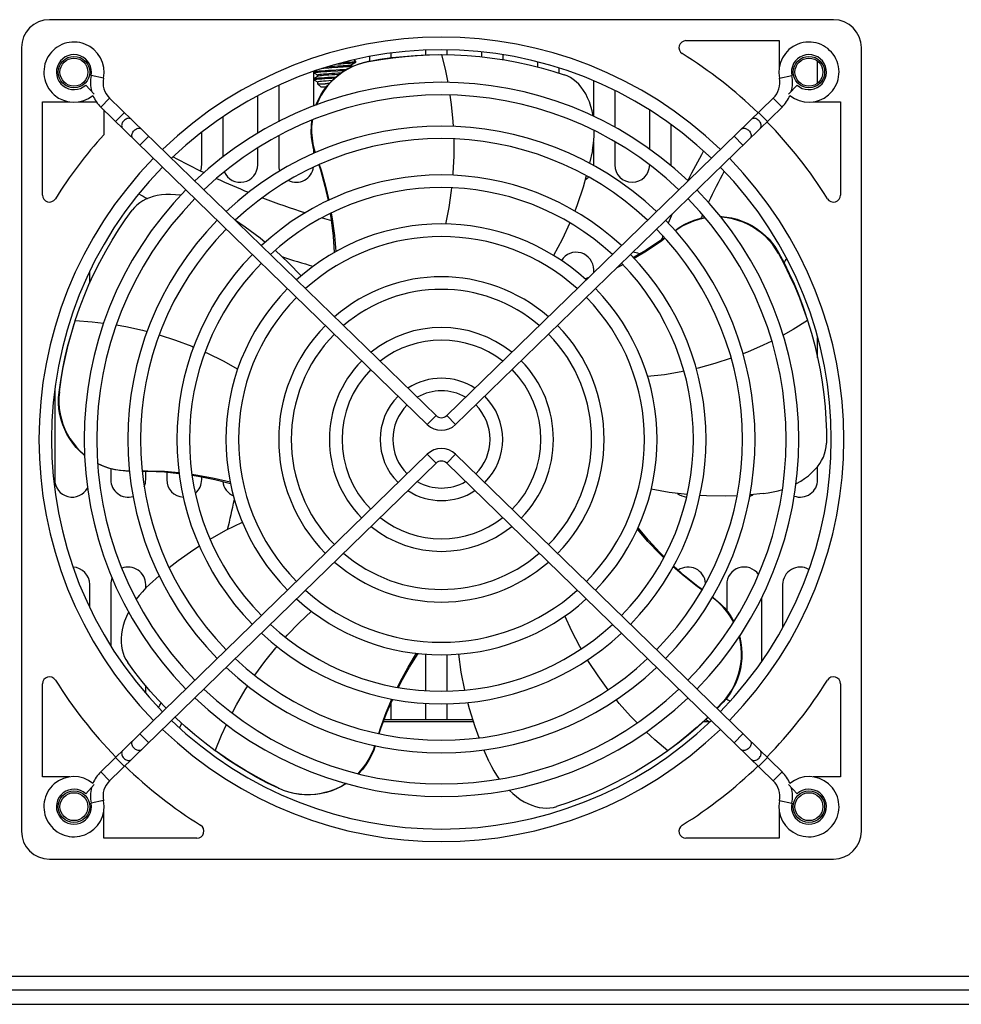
# Model space of a CAD drawing. Extents: x -4139 to -1089, y -1564 to 1941.
# Tile 135 of 160: x -3165 to -3031, y 1556 to 1697. Entities that reach past the tile are written whole.
import ezdxf

# ---------------------------------------------------------------- set-up
doc = ezdxf.new("R2010")
doc.units = 0
doc.header["$LTSCALE"] = 23.1
for name, color, linetype in [('E_FENGSHANZHAO_D120_2_10_1', 7, 'CONTINUOUS'), ('E_FENGSHANZHAO_D120_2_1_1_', 7, 'CONTINUOUS'), ('E_FENGSHANZHAO_D120_2_2_1_', 7, 'CONTINUOUS'), ('E_FENGSHANZHAO_D120_2_3_1_', 7, 'CONTINUOUS'), ('E_FENGSHANZHAO_D120_2_4_1_', 7, 'CONTINUOUS'), ('E_FENGSHANZHAO_D120_2_5_1_', 7, 'CONTINUOUS'), ('E_FENGSHANZHAO_D120_2_6_1_', 7, 'CONTINUOUS'), ('E_FENGSHANZHAO_D120_2_7_1_', 7, 'CONTINUOUS'), ('E_FENGSHANZHAO_D120_2_8_1_', 7, 'CONTINUOUS'), ('E_FENGSHANZHAO_D120_2_9_1_', 7, 'CONTINUOUS'), ('FAN_ADDA_AD1224UB-F51_4_1_', 7, 'CONTINUOUS'), ('LDZHJ_SZCYZT_M6X14_3_1_AM_', 7, 'CONTINUOUS'), ('SE5M_BASE_DANFENG_A_3_1_AM', 7, 'CONTINUOUS'), ('SE5M_BASE_FAN_A_3_1_1_AM_0', 7, 'CONTINUOUS'), ('SE5M_BASE_P1_A_3_1_1_AM_0', 7, 'CONTINUOUS'), ('SE5M_BASE_P3_A_3_1_AM_0', 7, 'CONTINUOUS')]:
    doc.layers.add(name, color=color, linetype=linetype)

msp = doc.modelspace()

# ---------------------------------------------------------------- linework, layer by layer
at = {"layer": 'E_FENGSHANZHAO_D120_2_10_1', "color": 7}
for radius, start, end in [(57.5, 46.1248, 133.8752), (55.7, 46.1858, 133.8142), (57.5, 135.6699, 224.3301), (57.5, 315.6699, 44.3301), (55.7, 135.6661, 224.3339), (55.7, 315.6661, 44.3339), (55.7, 226.1858, 313.8142), (57.5, 226.1248, 313.8752)]:
    msp.add_arc((-3105.14, 1636.66), radius, start, end, dxfattribs=at)
at = {"layer": 'E_FENGSHANZHAO_D120_2_1_1_', "color": 7}
for radius, start, end in [(8.75, 56.8547, 123.1453), (8.75, 135.0594, 224.9406), (6.95, 60.212, 119.788), (8.75, 315.0594, 44.9406), (6.95, 134.8707, 225.1293), (6.95, 314.8707, 45.1293), (6.95, 240.212, 299.788), (8.75, 236.8547, 303.1453)]:
    msp.add_arc((-3105.14, 1636.66), radius, start, end, dxfattribs=at)
at = {"layer": 'E_FENGSHANZHAO_D120_2_2_1_', "color": 7}
for radius, start, end in [(16, 51.0795, 128.9205), (14.2, 51.9594, 128.0406), (16, 135.386, 224.614), (16, 315.386, 44.614), (14.2, 135.3348, 224.6652), (14.2, 315.3348, 44.6652), (14.2, 231.9594, 308.0406), (16, 231.0795, 308.9205)]:
    msp.add_arc((-3105.14, 1636.66), radius, start, end, dxfattribs=at)
at = {"layer": 'E_FENGSHANZHAO_D120_2_3_1_', "color": 7}
for radius, start, end in [(23.25, 48.9367, 131.0633), (21.45, 49.3336, 130.6664), (23.25, 135.5079, 224.4921), (23.25, 315.5079, 44.4921), (21.45, 135.4852, 224.5148), (21.45, 315.4852, 44.5148), (21.45, 229.3336, 310.6664), (23.25, 228.9367, 311.0633)]:
    msp.add_arc((-3105.14, 1636.66), radius, start, end, dxfattribs=at)
at = {"layer": 'E_FENGSHANZHAO_D120_2_4_1_', "color": 7}
for p, q in [((-3107.16, 1634.54), (-3153.81, 1589.14)), ((-3103.12, 1634.54), (-3056.47, 1589.14)), ((-3105.91, 1633.25), (-3152.55, 1587.85)), ((-3104.37, 1633.25), (-3057.73, 1587.85)), ((-3155.95, 1586), (-3154.73, 1587.32)), ((-3055.55, 1587.32), (-3054.33, 1586))]:
    msp.add_line(p, q, dxfattribs=at)
at = {"layer": 'E_FENGSHANZHAO_D120_2_4_1_', "color": 2}
for p, q in [((-3105.91, 1633.25), (-3107.16, 1634.54)), ((-3103.12, 1634.54), (-3104.37, 1633.25)), ((-3148.21, 1594.59), (-3146.96, 1593.3)), ((-3063.32, 1593.3), (-3062.07, 1594.59)), ((-3150.44, 1589.91), (-3151.69, 1591.2)), ((-3058.58, 1591.2), (-3059.84, 1589.91)), ((-3153.81, 1589.14), (-3152.55, 1587.85)), ((-3057.73, 1587.85), (-3056.47, 1589.14)), ((-3153.43, 1585.02), (-3155.19, 1584.66)), ((-3056.85, 1585.02), (-3055.09, 1584.66))]:
    msp.add_line(p, q, dxfattribs=at)
for points in [[(-3149.06, 1592.51), (-3149.15, 1592.62), (-3149.23, 1592.73), (-3149.29, 1592.85), (-3149.34, 1592.98), (-3149.37, 1593.1), (-3149.38, 1593.22), (-3149.37, 1593.33), (-3149.34, 1593.43), (-3149.29, 1593.52), (-3149.23, 1593.6)], [(-3061.05, 1593.6), (-3060.99, 1593.52), (-3060.94, 1593.43), (-3060.91, 1593.33), (-3060.9, 1593.22), (-3060.91, 1593.1), (-3060.94, 1592.98), (-3060.99, 1592.85), (-3061.05, 1592.73), (-3061.13, 1592.62), (-3061.22, 1592.51)], [(-3150.68, 1592.19), (-3150.74, 1592.11), (-3150.79, 1592.02), (-3150.82, 1591.91), (-3150.83, 1591.8), (-3150.82, 1591.68), (-3150.79, 1591.56), (-3150.74, 1591.44), (-3150.68, 1591.32), (-3150.6, 1591.2), (-3150.51, 1591.1)], [(-3147.97, 1592.31), (-3148.05, 1592.25), (-3148.14, 1592.2), (-3148.25, 1592.18), (-3148.36, 1592.17), (-3148.48, 1592.19), (-3148.6, 1592.22), (-3148.72, 1592.27), (-3148.84, 1592.33), (-3148.95, 1592.42), (-3149.06, 1592.51)], [(-3061.22, 1592.51), (-3061.33, 1592.42), (-3061.44, 1592.33), (-3061.56, 1592.27), (-3061.68, 1592.22), (-3061.8, 1592.19), (-3061.92, 1592.17), (-3062.03, 1592.18), (-3062.14, 1592.2), (-3062.23, 1592.25), (-3062.31, 1592.31)], [(-3059.77, 1591.1), (-3059.68, 1591.2), (-3059.6, 1591.32), (-3059.53, 1591.44), (-3059.49, 1591.56), (-3059.46, 1591.68), (-3059.45, 1591.8), (-3059.46, 1591.91), (-3059.49, 1592.02), (-3059.53, 1592.11), (-3059.6, 1592.19)], [(-3150.51, 1591.1), (-3150.41, 1591), (-3150.29, 1590.92), (-3150.17, 1590.85), (-3150.05, 1590.8), (-3149.93, 1590.77), (-3149.81, 1590.76), (-3149.7, 1590.76), (-3149.6, 1590.79), (-3149.5, 1590.83), (-3149.43, 1590.9)], [(-3060.85, 1590.9), (-3060.77, 1590.83), (-3060.68, 1590.79), (-3060.58, 1590.76), (-3060.47, 1590.76), (-3060.35, 1590.77), (-3060.23, 1590.8), (-3060.1, 1590.85), (-3059.99, 1590.92), (-3059.87, 1591), (-3059.77, 1591.1)]]:
    msp.add_lwpolyline(points, dxfattribs=at)
at = {"layer": 'E_FENGSHANZHAO_D120_2_4_1_', "color": 7}
for centre, radius, start, end in [((-3105.14, 1632.46), 2.9, 45.7794, 134.2206), ((-3105.14, 1632.46), 1.1, 45.7794, 134.2206), ((-3150.39, 1585.63), 4.9, 134.2206, 157.805), ((-3059.89, 1585.63), 4.9, 22.195, 45.7794), ((-3157.64, 1584.16), 4.3, 50.751, 11.5001), ((-3150.39, 1585.63), 3.1, 134.2206, 191.5001), ((-3059.89, 1585.63), 3.1, 348.4999, 45.7794), ((-3052.64, 1584.16), 4.3, 168.4999, 129.249), ((-3157.64, 1584.16), 2.5, 47.3321, 11.5001), ((-3150.39, 1585.63), 4.9, 165.0645, 191.5001), ((-3059.89, 1585.63), 4.9, 348.4999, 14.9355), ((-3052.64, 1584.16), 2.5, 168.4999, 132.6679)]:
    msp.add_arc(centre, radius, start, end, dxfattribs=at)
at = {"layer": 'E_FENGSHANZHAO_D120_2_5_1_', "color": 2}
for p, q in [((-3153.43, 1688.3), (-3155.19, 1688.66)), ((-3056.85, 1688.3), (-3055.09, 1688.66)), ((-3152.55, 1685.46), (-3153.81, 1684.17)), ((-3056.47, 1684.17), (-3057.73, 1685.46)), ((-3151.69, 1682.12), (-3150.44, 1683.41)), ((-3059.84, 1683.41), (-3058.58, 1682.12)), ((-3146.96, 1680.02), (-3148.21, 1678.73)), ((-3062.07, 1678.73), (-3063.32, 1680.02)), ((-3107.16, 1638.78), (-3105.91, 1640.07)), ((-3104.37, 1640.07), (-3103.12, 1638.78))]:
    msp.add_line(p, q, dxfattribs=at)
at = {"layer": 'E_FENGSHANZHAO_D120_2_5_1_', "color": 7}
for p, q in [((-3154.73, 1686), (-3155.95, 1687.32)), ((-3054.33, 1687.32), (-3055.55, 1686)), ((-3105.91, 1640.07), (-3152.55, 1685.46)), ((-3104.37, 1640.07), (-3057.73, 1685.46)), ((-3107.16, 1638.78), (-3153.81, 1684.17)), ((-3103.12, 1638.78), (-3056.47, 1684.17))]:
    msp.add_line(p, q, dxfattribs=at)
at = {"layer": 'E_FENGSHANZHAO_D120_2_5_1_', "color": 2}
for points in [[(-3150.51, 1682.22), (-3150.6, 1682.11), (-3150.68, 1682), (-3150.74, 1681.88), (-3150.79, 1681.76), (-3150.82, 1681.63), (-3150.83, 1681.51), (-3150.82, 1681.4), (-3150.79, 1681.3), (-3150.74, 1681.21), (-3150.68, 1681.13)], [(-3149.43, 1682.42), (-3149.5, 1682.48), (-3149.6, 1682.53), (-3149.7, 1682.55), (-3149.81, 1682.56), (-3149.93, 1682.55), (-3150.05, 1682.51), (-3150.17, 1682.46), (-3150.29, 1682.4), (-3150.41, 1682.31), (-3150.51, 1682.22)], [(-3059.77, 1682.22), (-3059.87, 1682.31), (-3059.99, 1682.4), (-3060.1, 1682.46), (-3060.23, 1682.51), (-3060.35, 1682.55), (-3060.47, 1682.56), (-3060.58, 1682.55), (-3060.68, 1682.53), (-3060.77, 1682.48), (-3060.85, 1682.42)], [(-3059.6, 1681.13), (-3059.53, 1681.21), (-3059.49, 1681.3), (-3059.46, 1681.4), (-3059.45, 1681.51), (-3059.46, 1681.63), (-3059.49, 1681.76), (-3059.53, 1681.88), (-3059.6, 1682), (-3059.68, 1682.11), (-3059.77, 1682.22)], [(-3149.23, 1679.72), (-3149.29, 1679.79), (-3149.34, 1679.88), (-3149.37, 1679.99), (-3149.38, 1680.1), (-3149.37, 1680.22), (-3149.34, 1680.34), (-3149.29, 1680.46), (-3149.23, 1680.58), (-3149.15, 1680.7), (-3149.06, 1680.8)], [(-3149.06, 1680.8), (-3148.95, 1680.9), (-3148.84, 1680.98), (-3148.72, 1681.05), (-3148.6, 1681.1), (-3148.48, 1681.13), (-3148.36, 1681.14), (-3148.25, 1681.14), (-3148.14, 1681.11), (-3148.05, 1681.07), (-3147.97, 1681.01)], [(-3062.31, 1681.01), (-3062.23, 1681.07), (-3062.14, 1681.11), (-3062.03, 1681.14), (-3061.92, 1681.14), (-3061.8, 1681.13), (-3061.68, 1681.1), (-3061.56, 1681.05), (-3061.44, 1680.98), (-3061.33, 1680.9), (-3061.22, 1680.8)], [(-3061.22, 1680.8), (-3061.13, 1680.7), (-3061.05, 1680.58), (-3060.99, 1680.46), (-3060.94, 1680.34), (-3060.91, 1680.22), (-3060.9, 1680.1), (-3060.91, 1679.99), (-3060.94, 1679.88), (-3060.99, 1679.79), (-3061.05, 1679.72)]]:
    msp.add_lwpolyline(points, dxfattribs=at)
at = {"layer": 'E_FENGSHANZHAO_D120_2_5_1_', "color": 7}
for centre, radius, start, end in [((-3157.64, 1689.16), 4.3, 348.4999, 309.249), ((-3052.64, 1689.16), 4.3, 230.751, 191.5001), ((-3157.64, 1689.16), 2.5, 348.4999, 312.6679), ((-3052.64, 1689.16), 2.5, 227.3321, 191.5001), ((-3150.39, 1687.68), 4.9, 168.4999, 194.9355), ((-3150.39, 1687.68), 3.1, 168.4999, 225.7794), ((-3059.89, 1687.68), 3.1, 314.2206, 11.5001), ((-3059.89, 1687.68), 4.9, 345.0645, 11.5001), ((-3150.39, 1687.68), 4.9, 202.195, 225.7794), ((-3059.89, 1687.68), 4.9, 314.2206, 337.805), ((-3105.14, 1640.86), 1.1, 225.7794, 314.2206), ((-3105.14, 1640.86), 2.9, 225.7794, 314.2206)]:
    msp.add_arc(centre, radius, start, end, dxfattribs=at)
at = {"layer": 'E_FENGSHANZHAO_D120_2_6_1_', "color": 7}
for radius, start, end in [(30.8, 47.7776, 132.2224), (29, 47.999, 132.001), (30.8, 135.5751, 224.4249), (30.8, 315.5751, 44.4249), (29, 135.5618, 224.4382), (29, 315.5618, 44.4382), (29, 227.999, 312.001), (30.8, 227.7776, 312.2224)]:
    msp.add_arc((-3105.14, 1636.66), radius, start, end, dxfattribs=at)
at = {"layer": 'E_FENGSHANZHAO_D120_2_7_1_', "color": 7}
for radius, start, end in [(37.8, 47.1183, 132.8817), (36, 47.2633, 132.7367), (37.8, 135.6129, 224.3871), (37.8, 315.6129, 44.3871), (36, 135.6046, 224.3954), (36, 315.6046, 44.3954), (36, 227.2633, 312.7367), (37.8, 227.1183, 312.8817)]:
    msp.add_arc((-3105.14, 1636.66), radius, start, end, dxfattribs=at)
at = {"layer": 'E_FENGSHANZHAO_D120_2_8_1_', "color": 7}
for radius, start, end in [(44.8, 46.6652, 133.3348), (43, 46.7675, 133.2325), (44.8, 135.6389, 224.3611), (44.8, 315.6389, 44.3611), (43, 135.633, 224.367), (43, 315.633, 44.367), (43, 226.7675, 313.2325), (44.8, 226.6652, 313.3348)]:
    msp.add_arc((-3105.14, 1636.66), radius, start, end, dxfattribs=at)
at = {"layer": 'E_FENGSHANZHAO_D120_2_9_1_', "color": 7}
for radius, start, end in [(51.05, 46.3656, 133.6344), (49.25, 46.444, 133.556), (51.05, 135.6561, 224.3439), (51.05, 315.6561, 44.3439), (49.25, 135.6516, 224.3484), (49.25, 315.6516, 44.3484), (49.25, 226.444, 313.556), (51.05, 226.3656, 313.6344)]:
    msp.add_arc((-3105.14, 1636.66), radius, start, end, dxfattribs=at)
at = {"layer": 'FAN_ADDA_AD1224UB-F51_4_1_', "color": 7}
for p, q in [((-3049.14, 1696.66), (-3161.14, 1696.66)), ((-3070.21, 1693.66), (-3056.89, 1693.66)), ((-3056.89, 1693.66), (-3056.89, 1689.78)), ((-3165.14, 1692.66), (-3165.14, 1580.66)), ((-3045.14, 1580.66), (-3045.14, 1692.66)), ((-3106.86, 1691.63), (-3105.2, 1691.66)), ((-3105.22, 1691.66), (-3105.14, 1691.66)), ((-3162.14, 1671.59), (-3162.14, 1684.91)), ((-3162.14, 1684.91), (-3158.25, 1684.91)), ((-3157.02, 1684.91), (-3154.43, 1684.91)), ((-3052.03, 1684.91), (-3048.14, 1684.91)), ((-3048.14, 1684.91), (-3048.14, 1671.59)), ((-3153.39, 1683.77), (-3153.39, 1680.21)), ((-3083.57, 1677.97), (-3083.98, 1676.13)), ((-3079.41, 1661.82), (-3079.48, 1661.78)), ((-3084.1, 1659.79), (-3084.61, 1659.6)), ((-3053.39, 1655.29), (-3052.85, 1653.71)), ((-3157.96, 1652.01), (-3157.47, 1653.6)), ((-3157.47, 1653.58), (-3157.45, 1653.65)), ((-3052.85, 1653.71), (-3052.83, 1653.65)), ((-3059.19, 1628.91), (-3061.05, 1628.73)), ((-3146.87, 1615.92), (-3145.46, 1617.17)), ((-3162.14, 1588.41), (-3162.14, 1601.73)), ((-3048.14, 1601.73), (-3048.14, 1588.41)), ((-3064.97, 1599.09), (-3065.8, 1598.23)), ((-3064.91, 1599.09), (-3065.77, 1598.2)), ((-3137.4, 1592.11), (-3137.47, 1592.16)), ((-3136.06, 1591.17), (-3137.42, 1592.13)), ((-3098.31, 1590.56), (-3099.06, 1592.29)), ((-3072.75, 1592.21), (-3072.81, 1592.16)), ((-3071.43, 1593.2), (-3072.77, 1592.19)), ((-3158.25, 1588.41), (-3162.14, 1588.41)), ((-3048.14, 1588.41), (-3052.03, 1588.41)), ((-3153.39, 1579.66), (-3153.39, 1583.54)), ((-3056.89, 1583.54), (-3056.89, 1579.66)), ((-3140.07, 1579.66), (-3153.39, 1579.66)), ((-3056.89, 1579.66), (-3070.21, 1579.66)), ((-3161.14, 1576.66), (-3049.14, 1576.66))]:
    msp.add_line(p, q, dxfattribs=at)
for points in [[(-3123.07, 1684.43), (-3123.03, 1684.56), (-3122.71, 1685.26), (-3122.35, 1685.94), (-3121.94, 1686.58), (-3121.47, 1687.19), (-3120.96, 1687.77), (-3120.44, 1688.28), (-3119.87, 1688.76), (-3119.25, 1689.2), (-3118.59, 1689.61), (-3117.88, 1689.97), (-3117.15, 1690.27), (-3116.39, 1690.51), (-3115.6, 1690.7)], [(-3115.55, 1690.66), (-3116.31, 1690.48), (-3117.06, 1690.25), (-3117.79, 1689.95), (-3118.49, 1689.6), (-3119.16, 1689.2), (-3119.78, 1688.75), (-3120.35, 1688.27), (-3120.89, 1687.76), (-3121.41, 1687.18), (-3121.88, 1686.55), (-3122.3, 1685.89), (-3122.67, 1685.2), (-3122.99, 1684.48), (-3123, 1684.46)], [(-3115.6, 1690.7), (-3113.92, 1691), (-3112.23, 1691.24), (-3110.55, 1691.42), (-3108.88, 1691.55), (-3107.21, 1691.63), (-3105.63, 1691.66)], [(-3115.55, 1690.66), (-3113.81, 1690.97), (-3112.06, 1691.22), (-3110.32, 1691.41), (-3108.59, 1691.55), (-3106.86, 1691.63)], [(-3105.14, 1691.66), (-3103.28, 1691.63), (-3101.44, 1691.53), (-3099.65, 1691.38), (-3097.88, 1691.18), (-3096.1, 1690.91), (-3094.35, 1690.59), (-3092.62, 1690.21), (-3090.91, 1689.79), (-3089.24, 1689.31), (-3087.61, 1688.79)], [(-3083.47, 1682.87), (-3083.48, 1682.92), (-3083.61, 1683.61), (-3083.79, 1684.27), (-3084.01, 1684.9), (-3084.25, 1685.49), (-3084.53, 1686.04), (-3084.84, 1686.55), (-3085.17, 1687.01), (-3085.52, 1687.42), (-3085.9, 1687.79), (-3086.3, 1688.11), (-3086.72, 1688.38), (-3087.16, 1688.61), (-3087.61, 1688.79)], [(-3123.21, 1677.64), (-3123.4, 1678.25), (-3123.57, 1679), (-3123.69, 1679.8), (-3123.74, 1680.61), (-3123.72, 1681.45), (-3123.64, 1682.28), (-3123.64, 1682.29)], [(-3123.57, 1682.32), (-3123.6, 1682.15), (-3123.68, 1681.33), (-3123.68, 1680.51), (-3123.63, 1679.7), (-3123.51, 1678.91), (-3123.33, 1678.15), (-3123.17, 1677.66)], [(-3083.57, 1677.97), (-3083.45, 1678.67), (-3083.36, 1679.38), (-3083.31, 1680.1), (-3083.3, 1680.79)], [(-3122.66, 1675.92), (-3122.42, 1675.19), (-3121.78, 1672.84), (-3121.34, 1670.79)], [(-3122.61, 1675.94), (-3122.34, 1675.16), (-3121.7, 1672.86), (-3121.23, 1670.84)], [(-3084.44, 1674.33), (-3084.89, 1672.74), (-3085.75, 1670.18), (-3086.1, 1669.31)], [(-3142.38, 1671.55), (-3142.44, 1671.56), (-3143.14, 1671.64), (-3143.83, 1671.67), (-3144.49, 1671.67), (-3145.13, 1671.61), (-3145.73, 1671.52), (-3146.31, 1671.38), (-3146.85, 1671.21), (-3147.35, 1671), (-3147.82, 1670.75), (-3148.25, 1670.47), (-3148.64, 1670.16), (-3148.99, 1669.81), (-3149.31, 1669.43)], [(-3157.45, 1653.65), (-3156.84, 1655.42), (-3156.19, 1657.13), (-3155.49, 1658.79), (-3154.75, 1660.41), (-3153.94, 1662.02), (-3153.1, 1663.59), (-3152.2, 1665.12), (-3151.27, 1666.61), (-3150.3, 1668.05), (-3149.3, 1669.44)], [(-3134.57, 1667.98), (-3133.19, 1667.07), (-3131.03, 1665.46), (-3130.3, 1664.85)], [(-3121.02, 1668.96), (-3120.87, 1668.07), (-3120.6, 1665.7), (-3120.45, 1663.37)], [(-3120.89, 1669.02), (-3120.74, 1668.17), (-3120.42, 1665.82), (-3120.23, 1663.5)], [(-3071.77, 1666.54), (-3071.16, 1666.96), (-3070.48, 1667.36), (-3069.77, 1667.7), (-3069.01, 1668), (-3068.22, 1668.23), (-3067.5, 1668.39)], [(-3067.42, 1668.3), (-3067.53, 1668.28), (-3068.35, 1668.1), (-3069.15, 1667.85), (-3069.91, 1667.54), (-3070.63, 1667.18), (-3071.3, 1666.78), (-3071.71, 1666.48)], [(-3065.26, 1668.52), (-3065.1, 1668.52), (-3064.37, 1668.44), (-3063.63, 1668.31), (-3062.9, 1668.12), (-3062.18, 1667.88), (-3061.47, 1667.58), (-3060.78, 1667.22), (-3060.12, 1666.81), (-3059.49, 1666.34), (-3058.89, 1665.83), (-3058.34, 1665.27), (-3057.83, 1664.67), (-3057.37, 1664.03), (-3056.97, 1663.36)], [(-3057, 1663.25), (-3057.4, 1663.92), (-3057.86, 1664.56), (-3058.35, 1665.15), (-3058.89, 1665.69), (-3059.46, 1666.19), (-3060.06, 1666.64), (-3060.68, 1667.04), (-3061.34, 1667.39), (-3062.05, 1667.71), (-3062.78, 1667.97), (-3063.54, 1668.18), (-3064.31, 1668.33), (-3065.1, 1668.41), (-3065.17, 1668.41)], [(-3086.78, 1667.61), (-3087.87, 1665.26), (-3089.11, 1662.93)], [(-3073.24, 1665.48), (-3073.82, 1665.07), (-3075.91, 1663.73), (-3077.75, 1662.68)], [(-3073.18, 1665.41), (-3073.84, 1664.92), (-3075.83, 1663.59), (-3077.6, 1662.53)], [(-3128.91, 1663.69), (-3127, 1661.92), (-3125.18, 1660.04)], [(-3057, 1663.25), (-3056.16, 1661.69), (-3055.39, 1660.1), (-3054.67, 1658.51), (-3054, 1656.91), (-3053.39, 1655.29)], [(-3056.97, 1663.36), (-3056.18, 1661.88), (-3055.45, 1660.39), (-3054.77, 1658.89), (-3054.15, 1657.38), (-3053.57, 1655.86), (-3053.08, 1654.43)], [(-3079.23, 1661.63), (-3079.98, 1661.23), (-3080.11, 1661.17)], [(-3159.77, 1643.41), (-3159.53, 1645.1), (-3159.24, 1646.78), (-3158.9, 1648.44), (-3158.5, 1650.07), (-3158.06, 1651.68), (-3157.6, 1653.19)], [(-3052.83, 1653.65), (-3052.29, 1651.87), (-3051.81, 1650.1), (-3051.4, 1648.35), (-3051.05, 1646.6), (-3050.75, 1644.83), (-3050.51, 1643.06), (-3050.34, 1641.3), (-3050.22, 1639.55), (-3050.15, 1637.81), (-3050.14, 1636.1)], [(-3159.72, 1643.44), (-3159.47, 1645.2), (-3159.17, 1646.93), (-3158.82, 1648.65), (-3158.41, 1650.34), (-3157.96, 1652.01)], [(-3156.13, 1634.37), (-3156.23, 1634.45), (-3156.8, 1634.96), (-3157.33, 1635.52), (-3157.81, 1636.11), (-3158.25, 1636.74), (-3158.64, 1637.4), (-3158.96, 1638.06), (-3159.24, 1638.75), (-3159.47, 1639.48), (-3159.65, 1640.23), (-3159.78, 1641.01), (-3159.84, 1641.8), (-3159.84, 1642.61), (-3159.77, 1643.41)], [(-3159.72, 1643.44), (-3159.79, 1642.66), (-3159.79, 1641.88), (-3159.73, 1641.09), (-3159.62, 1640.32), (-3159.44, 1639.56), (-3159.21, 1638.83), (-3158.93, 1638.14), (-3158.6, 1637.47), (-3158.21, 1636.8), (-3157.76, 1636.15), (-3157.27, 1635.55), (-3156.73, 1634.98), (-3156.14, 1634.46), (-3156.13, 1634.45)], [(-3054.5, 1630.33), (-3054.42, 1630.37), (-3053.81, 1630.71), (-3053.25, 1631.08), (-3052.72, 1631.47), (-3052.25, 1631.88), (-3051.82, 1632.3), (-3051.43, 1632.75), (-3051.1, 1633.2), (-3050.82, 1633.66), (-3050.58, 1634.13), (-3050.4, 1634.61), (-3050.26, 1635.1), (-3050.18, 1635.6), (-3050.14, 1636.1)], [(-3154.26, 1633.24), (-3154.11, 1633.16), (-3153.36, 1632.83), (-3152.58, 1632.57), (-3151.79, 1632.38), (-3151, 1632.25), (-3150.22, 1632.18), (-3149.7, 1632.18)], [(-3149.69, 1632.14), (-3150.34, 1632.15), (-3151.11, 1632.22), (-3151.9, 1632.35), (-3152.69, 1632.55), (-3153.48, 1632.82), (-3154.24, 1633.16), (-3154.25, 1633.17)], [(-3147.89, 1632.19), (-3147.07, 1632.19), (-3144.68, 1632.1), (-3142.64, 1631.92)], [(-3147.89, 1632.13), (-3147.13, 1632.13), (-3144.69, 1632.01), (-3142.62, 1631.8)], [(-3140.79, 1631.68), (-3139.93, 1631.56), (-3137.59, 1631.13), (-3135.32, 1630.6)], [(-3140.76, 1631.54), (-3139.88, 1631.4), (-3137.53, 1630.93), (-3135.28, 1630.36)], [(-3070.03, 1628.77), (-3072.61, 1629.08), (-3075.19, 1629.53)], [(-3062.91, 1628.61), (-3064.57, 1628.54), (-3067.27, 1628.58), (-3068.22, 1628.64)], [(-3059.19, 1628.91), (-3058.46, 1629.01), (-3057.74, 1629.16), (-3057.04, 1629.33), (-3056.43, 1629.52)], [(-3138.18, 1622.41), (-3135.92, 1623.67), (-3133.55, 1624.83)], [(-3073.38, 1619.74), (-3074, 1620.33), (-3075.64, 1622.05), (-3077.15, 1623.81)], [(-3073.32, 1619.87), (-3073.95, 1620.49), (-3075.57, 1622.25), (-3077.05, 1624.04)], [(-3144.03, 1618.35), (-3142.73, 1619.37), (-3140.53, 1620.93), (-3139.72, 1621.44)], [(-3067.93, 1615.15), (-3068.59, 1615.62), (-3070.47, 1617.1), (-3072.03, 1618.46)], [(-3067.9, 1615.19), (-3068.51, 1615.64), (-3070.41, 1617.17), (-3071.97, 1618.57)], [(-3146.87, 1615.92), (-3147.38, 1615.42), (-3147.87, 1614.89), (-3148.33, 1614.35), (-3148.74, 1613.8)], [(-3063.39, 1610.54), (-3063.46, 1610.69), (-3063.88, 1611.4), (-3064.35, 1612.07), (-3064.88, 1612.7), (-3065.44, 1613.27), (-3066.03, 1613.78), (-3066.46, 1614.09)], [(-3066.44, 1614.13), (-3065.92, 1613.74), (-3065.33, 1613.22), (-3064.77, 1612.65), (-3064.24, 1612.01), (-3063.76, 1611.32), (-3063.35, 1610.61)], [(-3149.84, 1612), (-3149.86, 1611.96), (-3150.15, 1611.33), (-3150.4, 1610.68), (-3150.6, 1610.05), (-3150.74, 1609.43), (-3150.84, 1608.82), (-3150.89, 1608.23), (-3150.89, 1607.66), (-3150.85, 1607.12), (-3150.76, 1606.6), (-3150.62, 1606.11), (-3150.45, 1605.64), (-3150.22, 1605.2), (-3149.96, 1604.78)], [(-3064.97, 1599.09), (-3064.46, 1599.68), (-3063.99, 1600.32), (-3063.58, 1600.98), (-3063.22, 1601.67), (-3062.92, 1602.39), (-3062.68, 1603.11), (-3062.49, 1603.84), (-3062.36, 1604.57), (-3062.29, 1605.34), (-3062.27, 1606.12), (-3062.31, 1606.89), (-3062.41, 1607.66), (-3062.58, 1608.43), (-3062.59, 1608.48)], [(-3062.55, 1608.54), (-3062.5, 1608.38), (-3062.35, 1607.62), (-3062.25, 1606.87), (-3062.21, 1606.12), (-3062.22, 1605.35), (-3062.3, 1604.6), (-3062.42, 1603.87), (-3062.6, 1603.15), (-3062.84, 1602.43), (-3063.14, 1601.72), (-3063.49, 1601.03), (-3063.91, 1600.35), (-3064.38, 1599.7), (-3064.91, 1599.09)], [(-3111.42, 1601.23), (-3111.05, 1601.99), (-3109.91, 1604.09), (-3108.7, 1606.08)], [(-3111.28, 1601.2), (-3110.88, 1601.99), (-3109.7, 1604.08), (-3108.45, 1606.06)], [(-3101.8, 1600.83), (-3102.3, 1603.37), (-3102.67, 1605.97)], [(-3144.48, 1598.22), (-3145.57, 1599.37), (-3146.75, 1600.69), (-3147.88, 1602.04), (-3148.95, 1603.41), (-3149.96, 1604.78)], [(-3114.1, 1594.62), (-3113.85, 1595.4), (-3113.02, 1597.64), (-3112.22, 1599.53)], [(-3114.04, 1594.61), (-3113.81, 1595.32), (-3112.94, 1597.61), (-3112.1, 1599.52)], [(-3099.74, 1594), (-3100.32, 1595.56), (-3101.12, 1598.14), (-3101.35, 1599.07)], [(-3137.47, 1592.16), (-3138.96, 1593.28), (-3140.38, 1594.43), (-3141.74, 1595.61), (-3143.06, 1596.82), (-3143.2, 1596.96)], [(-3067.05, 1596.93), (-3067.32, 1596.67), (-3068.57, 1595.53), (-3069.85, 1594.44), (-3071.15, 1593.4), (-3072.42, 1592.45)], [(-3067.08, 1596.96), (-3067.47, 1596.58), (-3068.76, 1595.41), (-3070.08, 1594.28), (-3071.43, 1593.2)], [(-3117.06, 1588.89), (-3116.96, 1588.99), (-3116.41, 1589.61), (-3115.91, 1590.28), (-3115.48, 1590.98), (-3115.11, 1591.69), (-3114.81, 1592.4), (-3114.65, 1592.9)], [(-3114.61, 1592.89), (-3114.82, 1592.26), (-3115.13, 1591.54), (-3115.51, 1590.83), (-3115.94, 1590.15), (-3116.44, 1589.48), (-3116.99, 1588.87)], [(-3072.81, 1592.16), (-3074.34, 1591.09), (-3075.87, 1590.09), (-3077.41, 1589.16), (-3078.97, 1588.28), (-3080.56, 1587.46), (-3082.17, 1586.68), (-3083.79, 1585.97), (-3085.42, 1585.31), (-3087.06, 1584.72), (-3088.68, 1584.18)], [(-3128.44, 1586.79), (-3129.98, 1587.54), (-3131.49, 1588.34), (-3132.95, 1589.17), (-3134.38, 1590.05), (-3135.78, 1590.97), (-3137.07, 1591.88)], [(-3128.46, 1586.85), (-3130.05, 1587.62), (-3131.61, 1588.45), (-3133.13, 1589.31), (-3134.61, 1590.22), (-3136.06, 1591.17)], [(-3098.31, 1590.56), (-3098, 1589.92), (-3097.65, 1589.29), (-3097.27, 1588.68), (-3096.87, 1588.11)], [(-3128.46, 1586.85), (-3127.74, 1586.54), (-3126.99, 1586.3), (-3126.24, 1586.11), (-3125.48, 1585.98), (-3124.72, 1585.92), (-3123.96, 1585.91), (-3123.22, 1585.95), (-3122.48, 1586.05), (-3121.73, 1586.21), (-3120.97, 1586.44), (-3120.24, 1586.72), (-3119.53, 1587.06), (-3118.84, 1587.45), (-3118.8, 1587.48)], [(-3118.72, 1587.46), (-3118.8, 1587.41), (-3119.44, 1587.04), (-3120.11, 1586.71), (-3120.81, 1586.43), (-3121.54, 1586.2), (-3122.29, 1586.02), (-3123.06, 1585.91), (-3123.84, 1585.85), (-3124.63, 1585.85), (-3125.41, 1585.92), (-3126.19, 1586.05), (-3126.96, 1586.23), (-3127.71, 1586.48), (-3128.44, 1586.79)], [(-3095.52, 1586.54), (-3095.47, 1586.5), (-3094.96, 1586.02), (-3094.42, 1585.59), (-3093.88, 1585.2), (-3093.33, 1584.87), (-3092.79, 1584.59), (-3092.24, 1584.36), (-3091.7, 1584.19), (-3091.17, 1584.06), (-3090.65, 1583.99), (-3090.14, 1583.96), (-3089.64, 1583.98), (-3089.15, 1584.06), (-3088.67, 1584.18)]]:
    msp.add_lwpolyline(points, dxfattribs=at)
at = {"layer": 'FAN_ADDA_AD1224UB-F51_4_1_', "color": 2}
for points in [[(-3115.55, 1690.66), (-3115.56, 1690.67), (-3115.57, 1690.67), (-3115.58, 1690.68), (-3115.59, 1690.69), (-3115.59, 1690.69), (-3115.6, 1690.7)], [(-3105.14, 1691.66), (-3104.56, 1689.33), (-3104.23, 1687.68)], [(-3103.93, 1685.87), (-3103.74, 1684.54), (-3103.5, 1682.1), (-3103.46, 1681.41)], [(-3103.38, 1679.6), (-3103.38, 1677.17), (-3103.5, 1674.7), (-3103.53, 1674.41)], [(-3103.7, 1672.61), (-3103.74, 1672.24), (-3104.1, 1669.81), (-3104.57, 1667.44)], [(-3057, 1663.25), (-3056.99, 1663.27), (-3056.99, 1663.29), (-3056.98, 1663.3), (-3056.98, 1663.32), (-3056.97, 1663.34), (-3056.97, 1663.36)], [(-3157.45, 1653.65), (-3155.05, 1653.49), (-3153.4, 1653.29)], [(-3151.59, 1653.02), (-3150.25, 1652.79), (-3147.85, 1652.26), (-3147.19, 1652.08)], [(-3052.83, 1653.65), (-3054.87, 1652.38), (-3056.33, 1651.57)], [(-3145.45, 1651.61), (-3143.12, 1650.85), (-3140.81, 1649.97), (-3140.54, 1649.85)], [(-3057.95, 1650.72), (-3059.16, 1650.12), (-3061.41, 1649.14), (-3062.06, 1648.89)], [(-3138.89, 1649.13), (-3138.55, 1648.98), (-3136.34, 1647.89), (-3134.23, 1646.71)], [(-3063.75, 1648.25), (-3066.07, 1647.5), (-3068.46, 1646.85), (-3068.73, 1646.79)], [(-3070.5, 1646.4), (-3070.87, 1646.32), (-3073.29, 1645.91), (-3075.68, 1645.63)], [(-3159.72, 1643.44), (-3159.73, 1643.44), (-3159.74, 1643.43), (-3159.74, 1643.42), (-3159.75, 1643.42), (-3159.76, 1643.41), (-3159.77, 1643.41)], [(-3127.44, 1608.41), (-3127.19, 1608.69), (-3125.47, 1610.45), (-3123.7, 1612.09)], [(-3085.16, 1606.71), (-3085.36, 1607.05), (-3086.5, 1609.23), (-3087.51, 1611.42)], [(-3131.81, 1602.94), (-3130.37, 1604.92), (-3128.82, 1606.85), (-3128.63, 1607.06)], [(-3081.32, 1600.88), (-3082.75, 1602.85), (-3084.11, 1604.92), (-3084.25, 1605.16)], [(-3135.05, 1597.55), (-3134.42, 1598.74), (-3133.18, 1600.86), (-3132.81, 1601.42)], [(-3077.18, 1596.13), (-3078.13, 1597.09), (-3079.76, 1598.93), (-3080.19, 1599.47)], [(-3064.97, 1599.09), (-3064.96, 1599.09), (-3064.95, 1599.09), (-3064.94, 1599.09), (-3064.93, 1599.09), (-3064.92, 1599.09), (-3064.91, 1599.09)], [(-3137.47, 1592.16), (-3136.57, 1594.39), (-3135.86, 1595.91)], [(-3072.81, 1592.16), (-3074.65, 1593.71), (-3075.87, 1594.84)], [(-3128.46, 1586.85), (-3128.46, 1586.84), (-3128.45, 1586.83), (-3128.45, 1586.82), (-3128.45, 1586.81), (-3128.44, 1586.8), (-3128.44, 1586.79)]]:
    msp.add_lwpolyline(points, dxfattribs=at)
at = {"layer": 'FAN_ADDA_AD1224UB-F51_4_1_', "color": 7}
for centre in [(-3157.64, 1689.16), (-3052.64, 1689.16), (-3157.64, 1584.16), (-3052.64, 1584.16)]:
    msp.add_circle(centre, 2.25, dxfattribs=at)
for centre, radius, start, end in [((-3161.14, 1692.66), 4, 90, 180), ((-3049.14, 1692.66), 4, 0, 90), ((-3070.21, 1692.66), 1, 90, 238.0473), ((-3105.14, 1636.66), 65, 45.9019, 58.0473), ((-3105.14, 1636.66), 65, 31.9527, 44.3177), ((-3105.14, 1636.66), 65, 137.9284, 148.0473), ((-2967.97, 1622.94), 113.88, 151.1499, 153.5753), ((-3091.42, 1773.82), 109.88, 241.7209, 244.3108), ((-2967.97, 1622.94), 109.88, 151.7209, 154.3108), ((-3091.42, 1773.82), 109.88, 245.3383, 247.9449), ((-3161.14, 1671.59), 1, 180, 328.0473), ((-3091.42, 1773.82), 116.88, 240.8434, 241.5306), ((-3091.42, 1773.82), 109.88, 249.0543, 252.4454), ((-3049.14, 1671.59), 1, 211.9527, 360), ((-3091.42, 1773.82), 109.88, 253.738, 254.4573), ((-2967.97, 1622.94), 113.88, 156.1972, 156.9266), ((-2967.97, 1622.94), 109.88, 155.3383, 155.6341), ((-2967.97, 1622.94), 113.88, 157.9155, 158.2597), ((-3091.42, 1773.82), 116.88, 251.7852, 254.0938), ((-3242.31, 1650.38), 109.88, 345.9892, 348.282), ((-3161.14, 1601.73), 1, 31.9527, 180), ((-3105.14, 1636.66), 65, 211.9527, 224.3177), ((-3105.14, 1636.66), 65, 315.6823, 328.0473), ((-3049.14, 1601.73), 1, 0, 148.0473), ((-3242.31, 1650.38), 109.88, 331.7209, 332.1092), ((-3118.86, 1499.49), 113.88, 61.1499, 61.4907), ((-3118.86, 1499.49), 109.88, 61.7209, 62.0866), ((-3242.31, 1650.38), 113.88, 331.1499, 331.5062), ((-3105.14, 1636.66), 65, 225.9019, 238.0473), ((-3105.14, 1636.66), 65, 301.9527, 314.0981), ((-3161.14, 1580.66), 4, 180, 270), ((-3140.07, 1580.66), 1, 270, 58.0473), ((-3070.21, 1580.66), 1, 121.9527, 270), ((-3049.14, 1580.66), 4, 270, 360)]:
    msp.add_arc(centre, radius, start, end, dxfattribs=at)
at = {"layer": 'LDZHJ_SZCYZT_M6X14_3_1_AM_', "color": 7}
for p, q in [((-3117.95, 1690.25), (-3117.4, 1690.56)), ((-3117.4, 1690.74), (-3117.69, 1690.91)), ((-3117.45, 1690.55), (-3117.4, 1690.56)), ((-3117.39, 1690.73), (-3117.4, 1690.74)), ((-3117.39, 1690.58), (-3117.39, 1690.73)), ((-3123.39, 1689.23), (-3123.38, 1689.24)), ((-3123.39, 1689.23), (-3123.39, 1689.08)), ((-3123.38, 1689.24), (-3123.33, 1689.26)), ((-3123.38, 1689.06), (-3122.85, 1688.76)), ((-3117.97, 1690.24), (-3117.95, 1690.25)), ((-3117.93, 1690.04), (-3117.93, 1690.25)), ((-3117.83, 1689.99), (-3117.93, 1690.05)), ((-3123.39, 1688.23), (-3123.38, 1688.24)), ((-3123.39, 1688.23), (-3123.39, 1688.08)), ((-3123.38, 1688.06), (-3123.39, 1688.08)), ((-3122.83, 1688.56), (-3123.38, 1688.24)), ((-3123.38, 1688.24), (-3123.35, 1688.25)), ((-3123.38, 1688.06), (-3122.85, 1687.76)), ((-3122.85, 1688.54), (-3122.85, 1688.77)), ((-3122.85, 1687.77), (-3122.85, 1687.51)), ((-3122.81, 1688.57), (-3122.83, 1688.56)), ((-3121.23, 1687.96), (-3120.73, 1687.99)), ((-3122.39, 1687.05), (-3122.85, 1687.51)), ((-3122.85, 1687.51), (-3121.75, 1687.51)), ((-3122.39, 1687.05), (-3121.58, 1687.05))]:
    msp.add_line(p, q, dxfattribs=at)
for points in [[(-3119.94, 1690.35), (-3119.52, 1690.37), (-3119.03, 1690.4), (-3118.58, 1690.43), (-3118.18, 1690.46), (-3117.85, 1690.49), (-3117.61, 1690.52), (-3117.45, 1690.55)], [(-3119.17, 1690.54), (-3119.07, 1690.55), (-3118.61, 1690.58), (-3118.2, 1690.61), (-3117.87, 1690.64), (-3117.62, 1690.66), (-3117.46, 1690.69), (-3117.39, 1690.72), (-3117.39, 1690.73)], [(-3117.4, 1690.56), (-3117.39, 1690.57), (-3117.39, 1690.58)], [(-3123.39, 1689.08), (-3123.36, 1689.1), (-3123.25, 1689.13)], [(-3123.38, 1689.06), (-3123.39, 1689.07), (-3123.39, 1689.08)], [(-3123.33, 1689.26), (-3123.18, 1689.29), (-3122.94, 1689.32), (-3122.62, 1689.34), (-3122.22, 1689.37), (-3121.77, 1689.4), (-3121.27, 1689.43), (-3120.73, 1689.46), (-3119.66, 1689.52)], [(-3123.25, 1689.13), (-3123.04, 1689.16), (-3122.75, 1689.18), (-3122.39, 1689.21), (-3121.97, 1689.24), (-3121.5, 1689.27), (-3121, 1689.3)], [(-3122.85, 1688.77), (-3122.81, 1688.79), (-3122.7, 1688.82), (-3122.52, 1688.85), (-3122.27, 1688.88), (-3121.97, 1688.9), (-3121.62, 1688.93), (-3121.22, 1688.96), (-3120.81, 1688.99), (-3120.38, 1689.02), (-3119.96, 1689.04), (-3119.54, 1689.07), (-3119.42, 1689.08)], [(-3120.81, 1689.76), (-3121.22, 1689.74), (-3121.61, 1689.71), (-3121.96, 1689.68), (-3122.23, 1689.66)], [(-3121.24, 1689.96), (-3121.24, 1689.96), (-3120.83, 1689.99), (-3120.4, 1690.01), (-3119.97, 1690.04), (-3119.56, 1690.07), (-3119.17, 1690.1), (-3118.82, 1690.13), (-3118.51, 1690.15), (-3118.26, 1690.18), (-3118.08, 1690.21), (-3117.97, 1690.24)], [(-3121, 1689.3), (-3119.93, 1689.35), (-3119.41, 1689.38), (-3118.93, 1689.41), (-3118.91, 1689.41)], [(-3117.93, 1690.04), (-3117.97, 1690.01), (-3118.08, 1689.98), (-3118.26, 1689.96), (-3118.51, 1689.93), (-3118.82, 1689.9), (-3119.17, 1689.87), (-3119.56, 1689.85), (-3119.96, 1689.82), (-3120.81, 1689.76)], [(-3119.66, 1689.52), (-3119.16, 1689.54), (-3118.69, 1689.57), (-3118.64, 1689.58)], [(-3123.39, 1688.08), (-3123.39, 1688.08), (-3123.33, 1688.11), (-3123.18, 1688.14)], [(-3123.35, 1688.25), (-3123.21, 1688.28), (-3122.99, 1688.31), (-3122.68, 1688.34), (-3122.29, 1688.37), (-3121.85, 1688.4), (-3121.36, 1688.43), (-3120.83, 1688.45), (-3120.19, 1688.49)], [(-3123.18, 1688.14), (-3122.95, 1688.16), (-3122.63, 1688.19), (-3122.24, 1688.22), (-3121.8, 1688.25), (-3121.3, 1688.28), (-3120.78, 1688.31), (-3120.38, 1688.33)], [(-3122.85, 1687.77), (-3122.81, 1687.79), (-3122.7, 1687.82), (-3122.52, 1687.85), (-3122.27, 1687.88), (-3121.97, 1687.9), (-3121.62, 1687.93), (-3121.23, 1687.96)], [(-3119.77, 1688.83), (-3120.38, 1688.79), (-3120.81, 1688.76), (-3121.23, 1688.74), (-3121.61, 1688.71), (-3121.97, 1688.68), (-3122.27, 1688.65), (-3122.52, 1688.62), (-3122.7, 1688.6), (-3122.81, 1688.57)], [(-3121.11, 1687.6), (-3121.44, 1687.56), (-3121.75, 1687.51)], [(-3121.75, 1687.51), (-3121.45, 1687.54), (-3121.14, 1687.57)]]:
    msp.add_lwpolyline(points, dxfattribs=at)
at = {"layer": 'SE5M_BASE_DANFENG_A_3_1_AM', "color": 2}
for p, q in [((-3100.54, 1596.29), (-3113.44, 1596.29)), ((-3066.89, 1596.29), (-3067.74, 1596.29))]:
    msp.add_line(p, q, dxfattribs=at)
at = {"layer": 'SE5M_BASE_DANFENG_A_3_1_AM', "color": 7}
msp.add_line((-3113.32, 1596.61), (-3100.64, 1596.61), dxfattribs=at)
at = {"layer": 'SE5M_BASE_FAN_A_3_1_1_AM_0', "color": 2}
msp.add_line((-3316.39, 1559.91), (-2753.89, 1559.91), dxfattribs=at)
at = {"layer": 'SE5M_BASE_FAN_A_3_1_1_AM_0', "color": 7}
for centre in [(-3157.64, 1689.16), (-3052.64, 1689.16), (-3157.64, 1584.16), (-3052.64, 1584.16)]:
    msp.add_circle(centre, 2, dxfattribs=at)
at = {"layer": 'SE5M_BASE_P1_A_3_1_1_AM_0', "color": 7}
for p, q in [((-2740.89, 1557.91), (-3329.89, 1557.91)), ((-3329.89, 1555.91), (-2740.89, 1555.91))]:
    msp.add_line(p, q, dxfattribs=at)
at = {"layer": 'SE5M_BASE_P3_A_3_1_AM_0', "color": 7}
for p, q in [((-3112.39, 1691.86), (-3112.39, 1691.21)), ((-3107.39, 1691.62), (-3107.39, 1692.3)), ((-3104.39, 1692.34), (-3104.39, 1691.65)), ((-3099.39, 1691.35), (-3099.39, 1692.05)), ((-3115.39, 1690.74), (-3115.39, 1691.39)), ((-3096.39, 1691.66), (-3096.39, 1690.95)), ((-3091.39, 1689.91), (-3091.39, 1690.61)), ((-3051.39, 1687.6), (-3051.39, 1690.72)), ((-3123.39, 1684.31), (-3123.39, 1689.27)), ((-3088.39, 1689.76), (-3088.39, 1689.04)), ((-3083.39, 1682.83), (-3083.39, 1687.91)), ((-3128.39, 1687.27), (-3128.39, 1682.08)), ((-3080.39, 1686.53), (-3080.39, 1681.3)), ((-3131.39, 1680.42), (-3131.39, 1685.78)), ((-3075.39, 1678.14), (-3075.39, 1683.72)), ((-3136.39, 1682.77), (-3136.39, 1677.01)), ((-3139.39, 1675.91), (-3139.39, 1680.56)), ((-3072.39, 1681.69), (-3072.39, 1675.91)), ((-3128.39, 1680.06), (-3128.39, 1675.91)), ((-3080.39, 1679.22), (-3080.39, 1675.91)), ((-3131.39, 1675.91), (-3131.39, 1678.33)), ((-3123.39, 1677.57), (-3123.39, 1678.22)), ((-3083.39, 1675.91), (-3083.39, 1679.14)), ((-3083.39, 1660.49), (-3083.39, 1660.91)), ((-3155.39, 1659.01), (-3155.39, 1660.65)), ((-3051.39, 1648.31), (-3051.39, 1651.24)), ((-3160.39, 1643.59), (-3160.39, 1630.91)), ((-3051.39, 1630.91), (-3051.39, 1632.81)), ((-3152.39, 1632.48), (-3152.39, 1630.91)), ((-3147.39, 1630.91), (-3147.39, 1632.13)), ((-3144.39, 1631.98), (-3144.39, 1630.91)), ((-3139.39, 1630.91), (-3139.39, 1631.31)), ((-3155.39, 1612.66), (-3155.39, 1615.91)), ((-3152.39, 1615.91), (-3152.39, 1607.2)), ((-3147.39, 1615.41), (-3147.39, 1615.91)), ((-3064.39, 1615.91), (-3064.39, 1612.19)), ((-3056.39, 1615.91), (-3056.39, 1609.75)), ((-3059.39, 1604.91), (-3059.39, 1614.03)), ((-3107.39, 1600.73), (-3107.39, 1605.94)), ((-3104.39, 1605.88), (-3104.39, 1600.68)), ((-3147.39, 1600.37), (-3147.39, 1601.46)), ((-3107.39, 1596.61), (-3107.39, 1598.93)), ((-3064.39, 1599.69), (-3064.39, 1599.49)), ((-3112.39, 1598.86), (-3112.39, 1596.61)), ((-3104.39, 1598.88), (-3104.39, 1596.61))]:
    msp.add_line(p, q, dxfattribs=at)
for centre, start, end in [((-3141.89, 1675.91), 340.1093, 360), ((-3133.89, 1675.91), 204.0713, 360), ((-3125.89, 1675.91), 180, 200.2376), ((-3125.89, 1675.91), 243.5303, 352.0816), ((-3085.89, 1675.91), 357.6105, 360), ((-3077.89, 1675.91), 180, 360), ((-3069.89, 1675.91), 180, 182.7415), ((-3085.89, 1675.91), 301.2186, 315.164), ((-3125.89, 1660.91), 134.2384, 137.5857), ((-3085.89, 1660.91), 0, 147.9304), ((-3077.89, 1660.91), 65.6679, 88.2336), ((-3053.89, 1660.91), 140.1965, 156.8297), ((-3157.89, 1630.91), 180, 331.3982), ((-3149.89, 1630.91), 180, 286.2562), ((-3149.89, 1630.91), 336.9232, 360), ((-3141.89, 1630.91), 180, 267.2275), ((-3141.89, 1630.91), 309.6374, 360), ((-3133.89, 1630.91), 186.2786, 247.3816), ((-3053.89, 1630.91), 249.9328, 360), ((-3069.89, 1630.91), 232.168, 264.832), ((-3061.89, 1630.91), 288.8468, 301.3317), ((-3157.89, 1615.91), 0, 86.8167), ((-3149.89, 1615.91), 0, 111.4262), ((-3069.89, 1615.91), 4.0922, 124.4326), ((-3061.89, 1615.91), 35.134, 180), ((-3053.89, 1615.91), 60.1985, 180), ((-3149.89, 1615.91), 157.2241, 180)]:
    msp.add_arc(centre, 2.5, start, end, dxfattribs=at)

doc.saveas('drawing.dxf')
